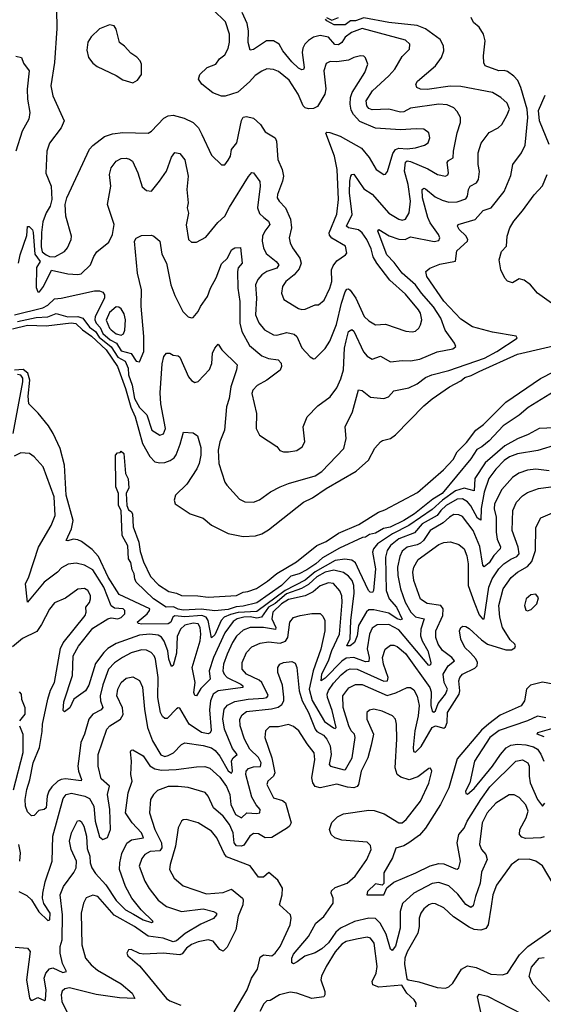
# Model space of a CAD drawing. Extents: x 1468344 to 1613994, y 525695 to 643861.
# Tile 186 of 256: x 1548008 to 1551139, y 572479 to 578371. Entities that reach past the tile are written whole.
import ezdxf

# ---------------------------------------------------------------- set-up
doc = ezdxf.new("R2010")
doc.units = 0

msp = doc.modelspace()

# ---------------------------------------------------------------- linework, layer by layer
at = {"layer": '0CON10XD'}
for points in [[(1548228, 578432), (1548229.3, 578319.3), (1548214.7, 578114.7), (1548194.5, 577975), (1548206, 577915), (1548273.8, 577765), (1548255.6, 577724.4), (1548185, 577631.4), (1548170.3, 577585), (1548163.1, 577453.1), (1548196.2, 577375), (1548200, 577295), (1548190, 577255), (1548165, 577216.2), (1548145, 577162.5), (1548137, 577097), (1548135, 577011.1), (1548142.8, 576982.8), (1548165, 576963.5), (1548186.1, 576953.9), (1548217, 576953), (1548275, 576984.4), (1548292.9, 577005), (1548315.6, 577055), (1548317.8, 577075), (1548282.5, 577195), (1548278.8, 577265), (1548288.8, 577305), (1548424.5, 577595.5), (1548445, 577619.2), (1548515, 577673.1), (1548561.7, 577688.3), (1548624.6, 577695.4), (1548775, 577692.9), (1548795.8, 577705), (1548868.7, 577781.3), (1548894.6, 577795.4), (1548925, 577800.8), (1548991.9, 577781.9), (1549045.9, 577755.9), (1549076.5, 577725), (1549097.7, 577685), (1549155, 577560), (1549215, 577502.5), (1549235, 577503.3), (1549255, 577530), (1549268.6, 577555), (1549274.3, 577595), (1549305.4, 577635), (1549335, 577767.5), (1549345, 577787.5), (1549365, 577792.2), (1549405, 577781.9), (1549448.2, 577745), (1549475, 577699.5), (1549534.7, 577664.7), (1549543.8, 577645), (1549550.8, 577535), (1549577.3, 577475), (1549585.3, 577435.3), (1549580.3, 577405), (1549548.8, 577325), (1549548.2, 577305), (1549558.5, 577285), (1549597.9, 577245), (1549627.5, 577177.5), (1549634.1, 577125), (1549620, 577065), (1549624.3, 577035.7), (1549638.9, 577005), (1549682.8, 576945), (1549691.9, 576915), (1549679.8, 576880.2), (1549648.2, 576845), (1549599.5, 576805), (1549579.5, 576775), (1549573.3, 576735), (1549587, 576697), (1549675, 576643.1), (1549695, 576636.9), (1549715, 576638.1), (1549775, 576664.2), (1549795, 576665.7), (1549828, 576692), (1549863.2, 576765), (1549874.7, 576805), (1549871.5, 576875), (1549881.7, 576898.3), (1549905, 576927.8), (1549956.5, 576963.5), (1549964, 576975), (1549957.1, 577015), (1549874.8, 577064.8), (1549861.2, 577081.2), (1549858.6, 577095), (1549905, 577208), (1549913.6, 577295), (1549906.1, 577475), (1549889.5, 577555), (1549838.8, 577691.2), (1549845, 577697.5), (1549862.9, 577697.1), (1549925, 577673.2), (1550051.9, 577601.9), (1550097.1, 577547.1), (1550140, 577475), (1550185, 577445.7), (1550195, 577445.8), (1550208.1, 577461.9), (1550239.5, 577570.5), (1550255, 577593.5), (1550275, 577601.9), (1550325, 577597.9), (1550375, 577603.8), (1550429.4, 577620.6), (1550451.4, 577635), (1550460, 577665), (1550454.2, 577695), (1550425, 577716.4), (1550378.9, 577718.9), (1550285, 577711.2), (1550135, 577722.2), (1550042.6, 577762.6), (1550004.8, 577804.8), (1549990.3, 577830.3), (1549983.8, 577865), (1549985.2, 577904.8), (1549996.1, 577935), (1550072.5, 578055), (1550090, 578105), (1550075, 578143.3), (1550065, 578152), (1550045, 578154.2), (1550005, 578144.4), (1549975, 578128.5), (1549905, 578118.2), (1549865, 578120.4), (1549841.1, 578108.9), (1549827.3, 578065), (1549838.3, 577958.3), (1549832.9, 577925), (1549789.2, 577850.8), (1549765, 577840), (1549735, 577837.6), (1549715, 577844.1), (1549703.4, 577855), (1549672.9, 577925), (1549618.8, 578008.8), (1549555, 578060.4), (1549525, 578072.3), (1549485, 578076.2), (1549455, 578063.9), (1549415, 578036.9), (1549381.4, 577998.6), (1549311.8, 577938.2), (1549236.6, 577913.4), (1549215, 577913.3), (1549162.7, 577932.7), (1549096.9, 577985), (1549077.5, 578015), (1549085, 578043.8), (1549129.2, 578085), (1549180.6, 578105), (1549203.3, 578136.7), (1549235, 578160.9), (1549255, 578198), (1549263.3, 578236.7), (1549262.7, 578285), (1549238.3, 578358.3), (1549165, 578430)], [(1547995, 576565.5), (1548105, 576588.2), (1548175, 576593.9), (1548225, 576612.2), (1548295, 576593.6), (1548355, 576594.5), (1548384.7, 576584.7), (1548425, 576530.6), (1548460.1, 576505), (1548482, 576472), (1548555, 576413.4), (1548595, 576351), (1548638, 576328), (1548655.6, 576285), (1548657.9, 576245), (1548680.3, 576185), (1548693.6, 576105), (1548725, 576051.4), (1548767.6, 576007.6), (1548798.6, 575915), (1548845, 575885.7), (1548867.3, 575892.7), (1548880, 575925), (1548851.8, 576071.8), (1548848.6, 576138.6), (1548858.7, 576311.3), (1548869.4, 576355), (1548885, 576376.2), (1548906.1, 576376.1), (1548925, 576364), (1548955, 576360), (1548965, 576351.2), (1549017.1, 576235), (1549035, 576211.2), (1549055, 576200), (1549075, 576206.7), (1549142, 576278), (1549156.3, 576313.7), (1549161.5, 576375), (1549175, 576406.2), (1549195, 576430), (1549216, 576395), (1549307.8, 576305), (1549303.3, 576275), (1549270.5, 576175), (1549260, 576105), (1549244.7, 576055), (1549232.2, 575915), (1549205, 575844.3), (1549193.8, 575795), (1549198.5, 575715), (1549235, 575603.8), (1549245.7, 575585), (1549322, 575502), (1549355, 575485.7), (1549405, 575484.3), (1549442.4, 575497.6), (1549508, 575545), (1549565, 575576.5), (1549615, 575596.5), (1549775, 575641.5), (1549815, 575667.3), (1549945.5, 575805), (1549960.4, 575865), (1549953.8, 575935), (1549998.4, 576025), (1550033.7, 576156.3), (1550055, 576151.5), (1550105, 576112.9), (1550185, 576103.8), (1550212.5, 576115), (1550245, 576150), (1550335, 576168.9), (1550385, 576191.8), (1550435, 576230.3), (1550473.3, 576246.7), (1550575, 576272.7), (1550787.1, 576345), (1550861.2, 576385), (1550983.8, 576465), (1550977.5, 576477.5), (1550835, 576501.8), (1550715, 576534.2), (1550645, 576578.8), (1550545, 576687.3), (1550443.5, 576835), (1550436.2, 576865), (1550460, 576885), (1550521.3, 576908.7), (1550613.5, 576926.5), (1550622.5, 576987.5), (1550685.4, 577045), (1550687.9, 577055), (1550675, 577077.7), (1550636.2, 577115), (1550626.5, 577135), (1550630, 577145), (1550731.9, 577175), (1550780.2, 577229.8), (1550827.1, 577245), (1550905, 577344), (1550945, 577438.8), (1550956.9, 577505), (1551008.6, 577575), (1551030.3, 577619.7), (1551047.1, 577785), (1551042.4, 577835), (1551005.7, 577965.7), (1550986.6, 578006.6), (1550963.8, 578033.8), (1550925, 578061.4), (1550905, 578067.5), (1550872.5, 578065), (1550792.5, 578095), (1550783.9, 578113.9), (1550782, 578155), (1550792.5, 578245), (1550782.2, 578285), (1550755, 578326.2), (1550722.5, 578355), (1550707.5, 578385)], [(1548000.9, 576915), (1548011.2, 576965), (1548049.5, 577080.5), (1548055, 577133.3), (1548065, 577133.8), (1548084.1, 577114.1), (1548088.2, 577098.2), (1548098, 576968), (1548130.7, 576925), (1548107.4, 576887.4), (1548105, 576768.8), (1548115, 576742.2), (1548125, 576741.8), (1548150, 576775), (1548198.3, 576871.7), (1548295, 576851.3), (1548355, 576846.2), (1548375, 576850), (1548431.5, 576905), (1548451.3, 576955), (1548468.9, 576981.1), (1548539.8, 577040.2), (1548562, 577085), (1548572.5, 577145), (1548533.6, 577265), (1548553.1, 577375), (1548545.3, 577445), (1548555.3, 577485), (1548585, 577525.4), (1548615, 577539.6), (1548645, 577542), (1548665, 577537.5), (1548682.7, 577525), (1548713.6, 577455), (1548740.7, 577370.7), (1548765, 577348.9), (1548795, 577345.7), (1548844.5, 577405), (1548884.6, 577465), (1548915, 577548.8), (1548934.4, 577575.6), (1548965, 577571.4), (1548995, 577532.5), (1549016, 577435), (1549007.9, 577355), (1549015.4, 577275.4), (1549010, 577245), (1549016.9, 577213.1), (1549003.4, 577143.4), (1549018, 577055), (1549035, 577040), (1549065, 577040), (1549120.3, 577069.7), (1549192.6, 577157.4), (1549235.3, 577194.7), (1549261.5, 577248.5), (1549375, 577432.5), (1549395, 577456), (1549406.2, 577455), (1549443.6, 577403.6), (1549445.4, 577375), (1549429.4, 577245), (1549442.2, 577212.2), (1549468.1, 577188.1), (1549496.4, 577165), (1549504.5, 577145), (1549473.8, 577106.2), (1549460.4, 577075), (1549458.4, 577045), (1549465.9, 577005), (1549482.3, 576972.3), (1549541.8, 576925), (1549556.9, 576905), (1549545.2, 576884.8), (1549485, 576863.4), (1549455.3, 576844.7), (1549432.7, 576817.3), (1549418.8, 576785), (1549423.8, 576705), (1549418.8, 576605), (1549437, 576557), (1549472.5, 576515), (1549525, 576484.6), (1549545, 576483.9), (1549605, 576500), (1549648.5, 576488.5), (1549665, 576474.4), (1549695, 576408.5), (1549745, 576353.8), (1549765, 576342.5), (1549775, 576344), (1549835, 576404.2), (1549862.4, 576447.6), (1549903.3, 576546.7), (1549931.6, 576675), (1549953.6, 576743.6), (1549965, 576759.4), (1549975, 576761.4), (1549985, 576753.1), (1550018.2, 576705), (1550068.7, 576595), (1550095, 576568.9), (1550135, 576545.5), (1550195, 576548.2), (1550316.6, 576506.6), (1550355, 576502.7), (1550375, 576508.1), (1550394.2, 576525), (1550405.6, 576545), (1550411.8, 576575), (1550405.6, 576614.4), (1550392.9, 576635), (1550315, 576728.9), (1550221.9, 576811.9), (1550143.7, 576913.7), (1550122.3, 576952.3), (1550109.3, 576999.3), (1550083.3, 577055), (1550056.2, 577095), (1550033.8, 577113.8), (1549975, 577125.3), (1549963.1, 577135), (1549995.6, 577205), (1549979.3, 577335), (1549981.2, 577405), (1549988.8, 577435), (1549995, 577444.4), (1550005, 577446.5), (1550065, 577358.5), (1550115, 577327.5), (1550215, 577213.4), (1550275, 577177.1), (1550295, 577172.2), (1550315, 577176.7), (1550336.2, 577215), (1550345.3, 577284.8), (1550331.1, 577385), (1550309.7, 577465), (1550315, 577519.5), (1550325, 577525.7), (1550345, 577521.6), (1550448.2, 577478.2), (1550505.8, 577444.2), (1550554.4, 577435.6), (1550567.7, 577442.3), (1550572.5, 577455), (1550565, 577516.2), (1550572.4, 577527.6), (1550599.6, 577545), (1550601.8, 577585), (1550624, 577695), (1550644.6, 577755), (1550643.6, 577785), (1550625, 577822.5), (1550603.9, 577843.9), (1550565, 577861.5), (1550515, 577864.7), (1550345, 577841.2), (1550305, 577820.8), (1550285, 577817.4), (1550215, 577836.7), (1550115, 577831.6), (1550095, 577839.5), (1550083.2, 577855), (1550080.4, 577885), (1550117.9, 577945), (1550216.2, 578035), (1550250.4, 578075), (1550295, 578150.8), (1550339.2, 578195), (1550340.8, 578225), (1550315, 578249.1), (1550055, 578319), (1549991.8, 578295), (1549955, 578266.6), (1549934.8, 578235), (1549915, 578221.2), (1549892.9, 578222.9), (1549855, 578265.8), (1549805, 578277.4), (1549765, 578265.8), (1549735, 578247.2), (1549713.2, 578225), (1549700.7, 578200.7), (1549697.9, 578175), (1549708.1, 578085), (1549705, 578073.8), (1549695, 578071.4), (1549675, 578080.5), (1549635, 578119.5), (1549582.3, 578185), (1549560, 578225), (1549525, 578245.4), (1549484.6, 578245.4), (1549405, 578193.1), (1549385, 578188.8), (1549374, 578234), (1549375.3, 578305), (1549368.3, 578348.3), (1549338.6, 578415)], [(1550921.4, 577798.6), (1550937.5, 577835), (1550922.4, 577872.4), (1550885, 577906.5), (1550834.7, 577934.7), (1550645, 577970.8), (1550582.4, 577972.4), (1550445, 577953.4), (1550404.8, 577954.8), (1550382.5, 577965), (1550377.1, 577985), (1550386.4, 578003.6), (1550494.5, 578095), (1550530, 578145), (1550544.4, 578185), (1550543.1, 578215), (1550521.7, 578251.7), (1550435, 578316.7), (1550385, 578335.5), (1550215, 578353.9), (1550065, 578382.5), (1550015, 578363.7), (1549986.2, 578363.8), (1549955, 578340.4), (1549888.9, 578341.1), (1549844.5, 578365), (1549835.8, 578375)], [(1549842.5, 578385), (1549875, 578368.6), (1549913.3, 578385)], [(1548685, 577994), (1548711.2, 578008.8), (1548735.8, 578044.2), (1548736.9, 578105), (1548728.6, 578125), (1548707.4, 578147.4), (1548671.5, 578171.5), (1548635, 578213.3), (1548604.2, 578234.2), (1548583.8, 578315), (1548572.5, 578335), (1548545, 578341.2), (1548483.8, 578316.2), (1548435, 578269.4), (1548415, 578236), (1548408.6, 578188.6), (1548418.6, 578145), (1548445, 578111.2), (1548471.7, 578091.7), (1548585, 578038), (1548625, 578012), (1548685, 577994)], [(1547983.9, 578153.9), (1548018, 578145), (1548030.6, 578110.6), (1548063.6, 578065), (1548052.6, 577955), (1548053.5, 577895), (1548068.4, 577815), (1548061.8, 577775), (1548022.9, 577705), (1547984, 577585)], [(1551174.4, 577625), (1551117.3, 577765), (1551111.4, 577828.6), (1551151, 577919)], [(1547976.2, 576605), (1548145, 576646.3), (1548175, 576662), (1548215, 576701.5), (1548256.2, 576703.8), (1548455, 576748.6), (1548485, 576749.2), (1548505, 576741.2), (1548514.4, 576724.4), (1548513.8, 576705), (1548459.4, 576595), (1548457.3, 576575), (1548464.3, 576555), (1548489.6, 576529.6), (1548505, 576492.9), (1548548.8, 576455), (1548585.6, 576435.6), (1548615, 576390.2), (1548674.4, 576374.4), (1548705, 576328.5), (1548725, 576322.9), (1548750, 576385), (1548750.5, 576475), (1548733.8, 576656.2), (1548735.7, 576755), (1548712.7, 576855), (1548694.6, 577045), (1548705, 577064), (1548735, 577080), (1548795, 577081.2), (1548810, 577075), (1548845.5, 577045.5), (1548858.5, 576968.5), (1548885.4, 576915), (1548911, 576785), (1548935, 576721.4), (1548982.9, 576625), (1549015, 576593.8), (1549035, 576586.7), (1549045, 576590), (1549075, 576624), (1549088.9, 576655), (1549131.5, 576715), (1549147.9, 576765), (1549183, 576827), (1549215, 576910.5), (1549250.5, 576945), (1549275, 576993.5), (1549295, 577005.5), (1549327.5, 577007.5), (1549338.9, 576915), (1549314.7, 576885.3), (1549309.7, 576865), (1549312.9, 576765), (1549324.2, 576685), (1549324.8, 576554.8), (1549335.3, 576505), (1549381.7, 576421.7), (1549455, 576360), (1549495, 576344.6), (1549553.8, 576335), (1549570.4, 576315), (1549573.8, 576295), (1549565, 576273.5), (1549486.4, 576213.6), (1549427.3, 576182.7), (1549401.9, 576155), (1549396.9, 576135), (1549424.2, 576015), (1549421.2, 575925), (1549441.2, 575885), (1549545, 575816.2), (1549563, 575793), (1549585, 575785.8), (1549615, 575785.7), (1549665, 575793.1), (1549696.2, 575815), (1549712, 575845), (1549702.5, 575935), (1549726.9, 575995), (1549789.8, 576060.2), (1549864.2, 576115), (1549905, 576167.5), (1549928.9, 576221.1), (1549944.4, 576275.6), (1549950.9, 576405), (1549959.4, 576449.4), (1549974.7, 576505), (1549995, 576517.8), (1550005, 576507.1), (1550063.4, 576383.4), (1550085, 576356.9), (1550115, 576339.2), (1550165, 576356.9), (1550225, 576324.5), (1550295, 576332.1), (1550345, 576330), (1550400.4, 576339.6), (1550505, 576382.9), (1550598.3, 576401.7), (1550616.2, 576415), (1550608, 576435), (1550552.5, 576512.5), (1550525.7, 576585), (1550483.1, 576653.1), (1550410.5, 576735), (1550375, 576785.3), (1550295, 576854), (1550247.8, 576917.8), (1550203.5, 576965), (1550158.5, 577085), (1550148.6, 577105), (1550155, 577115.4), (1550218.3, 577078.3), (1550275, 577057.6), (1550313.3, 577056.7), (1550345, 577071.5), (1550485.6, 577044.4), (1550515, 577049.4), (1550520.9, 577065), (1550513.1, 577085), (1550463.4, 577155), (1550447.7, 577187.7), (1550417.3, 577305), (1550415, 577355.7), (1550425, 577362.7), (1550435, 577360), (1550492.1, 577312.1), (1550535, 577290.3), (1550575, 577278.5), (1550625, 577280.7), (1550675, 577298.8), (1550686, 577315), (1550691.8, 577355), (1550700.9, 577375), (1550740, 577395), (1550752.1, 577415), (1550757.2, 577462.8), (1550750, 577505), (1550748.9, 577575), (1550768.3, 577631.7), (1550815, 577696.5), (1550870, 577725), (1550891.4, 577745), (1550921.4, 577798.6)], [(1551216.7, 576655), (1551104.4, 576734.4), (1551062.9, 576785), (1551025, 576813.3), (1550995, 576820), (1550955, 576797.1), (1550925, 576807.1), (1550908.8, 576825), (1550884.6, 576875), (1550874.7, 576935), (1550889.3, 576985), (1550919.2, 577015), (1550922.6, 577075), (1550938.6, 577125), (1550962.7, 577165), (1551015, 577227.5), (1551085, 577322.5), (1551133.8, 577376.2), (1551162.9, 577445)], [(1548615, 576484.1), (1548628.4, 576491.6), (1548636.4, 576513.6), (1548640.3, 576575), (1548631.5, 576611.5), (1548615, 576640.6), (1548601.4, 576651.4), (1548585, 576652.1), (1548545, 576618.8), (1548525, 576573.8), (1548544.8, 576525), (1548554.7, 576515), (1548585, 576492.3), (1548615, 576484.1)], [(1547965, 576520.7), (1548055, 576543.9), (1548165, 576540.2), (1548315, 576557.8), (1548342.6, 576552.6), (1548382.7, 576515), (1548437.6, 576477.6), (1548524.5, 576395), (1548592.3, 576295), (1548640.5, 576165), (1548672.3, 576052.3), (1548697.3, 575995), (1548742.2, 575835), (1548785, 575757.8), (1548816, 575726), (1548845, 575718.9), (1548875, 575721.6), (1548907.1, 575732.9), (1548930.4, 575749.6), (1548943.1, 575766.9), (1548968, 575832), (1548987.1, 575902.9), (1549045, 575898), (1549071.7, 575881.7), (1549090.3, 575810.3), (1549090.4, 575765), (1549080.8, 575715), (1549067.4, 575682.6), (1549007.5, 575592.5), (1548940, 575525), (1548932, 575495), (1548936.7, 575475), (1549027.5, 575415), (1549105, 575387.5), (1549155.4, 575345.4), (1549255, 575295.6), (1549345, 575278.5), (1549417.1, 575282.9), (1549455, 575295.3), (1549495, 575318.8), (1549705, 575484.5), (1549759.2, 575510.8), (1549840, 575565), (1550019.6, 575670.4), (1550093.1, 575735), (1550132.3, 575807.7), (1550165.8, 575845), (1550176.5, 575853.5), (1550225, 575865.4), (1550255, 575886.8), (1550425, 576060.5), (1550475, 576102.5), (1550577.5, 576175), (1550645, 576210.8), (1550669.6, 576230.4), (1550708.3, 576241.7), (1550755, 576265.2), (1550985, 576368.8), (1551285, 576439.7)], [(1547969.4, 575895), (1548026.2, 576205), (1548026, 576226), (1548015, 576243.1), (1547995, 576248.4)], [(1551255, 575931.4), (1551115, 575924.8), (1551049.3, 575889.3), (1550985, 575864), (1550909, 575821), (1550791.4, 575718.6), (1550730.6, 575625), (1550725, 575552.3), (1550665, 575568.3), (1550615, 575552.4), (1550535.7, 575495), (1550475, 575439.7), (1550335.8, 575344.2), (1550236.3, 575295), (1550147.5, 575235), (1550123.6, 575205), (1550118, 575185), (1550135.2, 575084.8), (1550123.1, 574955), (1550117, 574943), (1550103.8, 574945), (1550092.9, 574955), (1550039.8, 575069.8), (1550015, 575121.1), (1549995, 575136.8), (1549952.1, 575142.1), (1549895, 575134.1), (1549775, 575067), (1549715, 575017.9), (1549594.4, 574955.6), (1549425, 574830.6), (1549315, 574823), (1549268.2, 574811.8), (1549231.4, 574795), (1549213.3, 574776.7), (1549175, 574689.5), (1549155, 574672.9), (1549135.7, 574775.7), (1549122.1, 574795), (1549095.9, 574805.9), (1548995, 574798.1), (1548935, 574803.2), (1548923.3, 574795), (1548911.8, 574765), (1548895, 574756.2), (1548735, 574754.5), (1548717.1, 574757.1), (1548710, 574765), (1548769.8, 574815), (1548784.7, 574835), (1548785.2, 574845.2), (1548601.8, 574931.8), (1548535.9, 575035), (1548478.6, 575158.6), (1548441, 575201), (1548378, 575248), (1548355, 575258.5), (1548327.9, 575262.1), (1548295, 575251.9), (1548284.6, 575254.6), (1548318.2, 575325), (1548328, 575375), (1548284.8, 575525.2), (1548274.5, 575704.5), (1548250, 575805), (1548208, 575895), (1548180.3, 575940.3), (1548117.3, 576017.3), (1548063.1, 576073.1), (1548058.5, 576118.5), (1548068, 576215), (1548056.9, 576256.9), (1548027.4, 576277.4), (1547975.4, 576274.6)], [(1551204.4, 576145.6), (1551048.7, 576051.3), (1550995, 576004.4), (1550898.7, 575941.3), (1550815, 575851.1), (1550771.2, 575815), (1550741.2, 575798.8), (1550705, 575743.4), (1550535, 575535.3), (1550477.9, 575502.1), (1550369.4, 575415), (1550305, 575374.9), (1550224.2, 575335), (1550183.1, 575326.9), (1550135, 575298.5), (1550099.7, 575290.3), (1550075.1, 575274.9), (1550057.5, 575272.5), (1549920.3, 575209.7), (1549819.1, 575150.9), (1549778.9, 575115), (1549725, 575080), (1549678.8, 575055), (1549628.2, 575041.8), (1549572.5, 574985), (1549425, 574880.9), (1549345, 574861.3), (1549302, 574858), (1549255, 574841.4), (1549174.7, 574834.7), (1549093.7, 574843.7), (1548985, 574837.8), (1548955, 574843.7), (1548928.2, 574858.2), (1548883.8, 574855), (1548808.6, 574905), (1548705, 575004.5), (1548695.7, 575025), (1548692.7, 575055), (1548679.2, 575079.2), (1548672.9, 575122.9), (1548658.5, 575145), (1548653.4, 575223.4), (1548620.4, 575285), (1548614.1, 575434.1), (1548599.1, 575465), (1548598.6, 575535), (1548582.1, 575575), (1548580, 575765), (1548591.7, 575778.3), (1548608.3, 575781.7), (1548615, 575790), (1548630, 575775), (1548641.2, 575655), (1548657.2, 575622.8), (1548660.8, 575569.2), (1548643.3, 575535), (1548648.8, 575465), (1548658, 575438), (1548675, 575428.8), (1548682.5, 575415), (1548686.5, 575336.5), (1548720, 575245), (1548728.3, 575188.3), (1548747.2, 575127.2), (1548788.9, 575038.9), (1548838.5, 574988.5), (1548898.9, 574948.9), (1548945, 574940), (1548975.9, 574925.9), (1549073, 574923), (1549135, 574915.9), (1549304.7, 574925.2), (1549344, 574945), (1549371.5, 574948.5), (1549422.9, 574967.1), (1549489.7, 575010.3), (1549545, 575056.2), (1549662.7, 575127.3), (1549784.3, 575225), (1549840.9, 575249.1), (1549915, 575299.5), (1550035, 575350), (1550153.6, 575425), (1550192.2, 575437.8), (1550387.7, 575542.3), (1550542.6, 575677.4), (1550599.9, 575740.1), (1550624.8, 575785), (1550679.8, 575840.2), (1550734.8, 575915), (1550781.5, 575948.5), (1550915, 576082.2), (1551122.5, 576225), (1551205, 576266.7)], [(1551225, 575829.4), (1551107, 575793), (1550985, 575772.6), (1550936.7, 575755), (1550905, 575733.5), (1550855, 575681.6), (1550813.2, 575625), (1550785, 575544), (1550766.9, 575446.9), (1550765, 575375.7), (1550745, 575387.7), (1550705, 575461.4), (1550685, 575485.2), (1550655, 575503.9), (1550625, 575501.4), (1550558.4, 575465), (1550526.4, 575435), (1550505.1, 575404.9), (1550414.5, 575355), (1550369.6, 575300.4), (1550275.8, 575264.2), (1550225.4, 575224.6), (1550204.8, 575195.2), (1550195.2, 575154.8), (1550199.6, 574955), (1550216.4, 574905), (1550262.1, 574855), (1550295.3, 574784.7), (1550285, 574780.8), (1550265, 574785.2), (1550215, 574820.3), (1550125, 574840.2), (1550095, 574838.9), (1550082.2, 574827.8), (1550033.9, 574745), (1550025.4, 574684.6), (1550009.3, 574645), (1549984, 574625), (1549964.6, 574625), (1549983.1, 574666.9), (1549987.2, 574775), (1550008.7, 574938.7), (1550006.9, 574985), (1549995.1, 575015.1), (1549975, 575041.9), (1549945, 575063.3), (1549886.2, 575076.2), (1549835, 575065.1), (1549785, 575037.6), (1549763.3, 575016.7), (1549735, 574991.1), (1549692.6, 574967.4), (1549603.2, 574935), (1549535, 574877.8), (1549495, 574855), (1549454.2, 574795.8), (1549425, 574789.9), (1549385, 574798.2), (1549347.8, 574795), (1549307.9, 574785), (1549285, 574769.8), (1549235, 574702.9), (1549167.2, 574555), (1549140.7, 574475), (1549146.6, 574425), (1549090.3, 574369.7), (1549065, 574326), (1549055, 574327.5), (1549049.2, 574345), (1549057, 574405), (1549039.8, 574495), (1549087.5, 574655), (1549091.7, 574695), (1549086.6, 574735), (1549075, 574755.8), (1549045, 574760), (1548995, 574747), (1548969.7, 574725), (1548949.2, 574680.8), (1548945, 574581.4), (1548925, 574506), (1548915, 574500), (1548899.6, 574545), (1548893.1, 574595), (1548871.9, 574651.9), (1548855.5, 574675.5), (1548835, 574687.5), (1548785, 574693.6), (1548725, 574687.3), (1548585, 574637.4), (1548535, 574607.4), (1548511, 574585), (1548461.6, 574518.4), (1548421.5, 574388.5), (1548401.1, 574355), (1548332.2, 574305), (1548306.9, 574253.1), (1548275, 574229.2), (1548267.7, 574237.7), (1548270.8, 574289.2), (1548323.7, 574446.3), (1548327.3, 574565), (1548358.4, 574621.6), (1548445, 574730.4), (1548535, 574786.8), (1548555, 574791.1), (1548595, 574785.9), (1548615, 574793.4), (1548635.5, 574815), (1548636.9, 574835), (1548625.9, 574845.9), (1548575, 574850), (1548554.1, 574864.1), (1548510.9, 574975), (1548445, 575078.1), (1548395, 575106.7), (1548345, 575118.9), (1548297, 575113), (1548258.2, 575091.8), (1548232.9, 575065), (1548153.8, 575006.2), (1548055, 574886.2), (1548041.4, 574995), (1548062.7, 575037.3), (1548119.6, 575215), (1548195.8, 575344.2), (1548219.6, 575405), (1548213.8, 575515), (1548147.5, 575695), (1548093.8, 575755), (1548066.7, 575775), (1548015, 575779.5), (1547975, 575760)], [(1551175, 575671.4), (1551095, 575681.9), (1551045.2, 575674.8), (1550992, 575658), (1550955, 575631.2), (1550891, 575559), (1550847.6, 575475), (1550844.7, 575445), (1550857.6, 575395), (1550857.5, 575305), (1550863.6, 575263.6), (1550883.5, 575216.5), (1550881.1, 575205), (1550842.6, 575165), (1550815, 575120.4), (1550785, 575097.8), (1550777, 575107), (1550759, 575219), (1550719, 575315), (1550655, 575397.8), (1550635, 575408.2), (1550605, 575410), (1550577.9, 575395), (1550539.7, 575360.3), (1550462.7, 575315), (1550423.5, 575255), (1550405, 575237.7), (1550385, 575227.9), (1550325, 575215.2), (1550295, 575190.9), (1550281.4, 575158.6), (1550267.7, 575095), (1550270, 575045), (1550285.7, 574965), (1550314, 574885), (1550346.5, 574825), (1550375, 574798.4), (1550426.8, 574785), (1550406.1, 574725), (1550404.1, 574685), (1550414.5, 574655), (1550448.8, 574595), (1550466.3, 574523.7), (1550465, 574510), (1550455, 574505.8), (1550275, 574719.4), (1550215, 574751.5), (1550145, 574750.3), (1550115, 574729.2), (1550098.8, 574695), (1550085.7, 574605.7), (1550098, 574555), (1550095, 574531.2), (1550075, 574528.1), (1550005, 574555.1), (1549959.6, 574550.4), (1549935, 574533.4), (1549835, 574431.3), (1549810, 574415), (1549815, 574457.1), (1549854.8, 574535), (1549874.2, 574595.8), (1549920, 574695), (1549935.9, 574885), (1549933.4, 574923.4), (1549923.2, 574953.2), (1549885, 574996.6), (1549855, 575002), (1549805, 574983.5), (1549761.9, 574948.1), (1549715.6, 574924.4), (1549615, 574901.6), (1549574.3, 574875), (1549522.3, 574825), (1549515.8, 574785), (1549539.7, 574735), (1549538, 574722), (1549465, 574733.9), (1549385, 574733.9), (1549345, 574717.9), (1549305, 574682.7), (1549280.2, 574645), (1549247.8, 574575), (1549226.6, 574515), (1549223.4, 574475), (1549229.7, 574455), (1549248.4, 574435), (1549329.3, 574395), (1549342.9, 574385), (1549341.9, 574375), (1549195, 574355.2), (1549164.1, 574335), (1549148.4, 574295), (1549142.2, 574242.2), (1549151.8, 574118.2), (1549146.8, 574103.2), (1549135, 574098.2), (1549095, 574106.3), (1549021.4, 574155), (1548965, 574251.2), (1548955, 574254), (1548945, 574247.5), (1548890.2, 574189.8), (1548875, 574189.5), (1548861, 574201), (1548849.3, 574225), (1548833.2, 574315), (1548836.4, 574435), (1548819.6, 574545), (1548811.8, 574565), (1548794.4, 574585), (1548765, 574598.2), (1548735, 574599.4), (1548675, 574581.6), (1548621.5, 574555), (1548575, 574523.3), (1548539.2, 574485), (1548505, 574391.1), (1548489.4, 574325), (1548491.2, 574295), (1548503.9, 574255), (1548495, 574241.1), (1548444.6, 574215), (1548420, 574185), (1548395.9, 574095), (1548373.2, 574045), (1548363.9, 573963.9), (1548354.6, 573904.6), (1548358.5, 573875), (1548378.1, 573825), (1548374.2, 573815.8), (1548281.2, 573828.8), (1548255, 573825.2), (1548235, 573813.8), (1548198.9, 573781.1), (1548180.8, 573755), (1548172, 573725), (1548165, 573654.4), (1548154, 573644), (1548121.7, 573638.3), (1548095, 573610), (1548078, 573608), (1548055, 573630), (1548042.7, 573665), (1548040, 573705), (1548049.7, 573765), (1548068.1, 573821.9), (1548088.6, 573925), (1548126.7, 574015), (1548142.3, 574112.3), (1548143, 574155), (1548176, 574305), (1548190.8, 574359.2), (1548215.4, 574405), (1548252.4, 574607.6), (1548268.1, 574641.9)], [(1550726.6, 574886.6), (1550755, 574809.5), (1550775, 574785.6), (1550785, 574786), (1550812.5, 574975), (1550832.4, 575025), (1550873.3, 575085), (1550903.4, 575115), (1550945, 575143.3), (1550981, 575159), (1550994.2, 575175), (1550989.5, 575215), (1550952.9, 575315), (1550957.2, 575435), (1550978.8, 575485), (1551015, 575522.7), (1551045, 575542.1), (1551110, 575565), (1551245, 575584.1)], [(1547980.2, 572820.2), (1548055, 572815.6), (1548070, 572795), (1548048.6, 572625), (1548067.1, 572515), (1548074.6, 572504.6), (1548083.3, 572503.3), (1548115, 572519.5), (1548155, 572502), (1548162.5, 572505), (1548165.2, 572565), (1548153.9, 572635), (1548163.3, 572665), (1548185, 572690.8), (1548205, 572697.5), (1548265, 572670.5), (1548287.1, 572675), (1548262.9, 572722.9), (1548249, 572785), (1548249.8, 572825), (1548261.3, 572865), (1548263.8, 573015), (1548249.7, 573135), (1548270, 573185), (1548331.5, 573268.5), (1548344.5, 573295), (1548346.7, 573335), (1548315, 573406.2), (1548304.6, 573455), (1548316.4, 573505), (1548352.6, 573577.4), (1548365, 573579.2), (1548375, 573572.5), (1548390.4, 573545), (1548406.7, 573485), (1548411.9, 573411.9), (1548427.3, 573365), (1548428.5, 573325), (1548438.6, 573295), (1548461.1, 573261.1), (1548522.9, 573195), (1548585, 573101.3), (1548640, 573045), (1548688, 573018), (1548745, 572984.8), (1548795, 572969.2), (1548806.7, 572975), (1548734, 573044), (1548678.4, 573115), (1548640, 573185), (1548604.8, 573285), (1548606.1, 573325), (1548618.9, 573381.1), (1548647.5, 573442.5), (1548676, 573464), (1548747.3, 573475), (1548736.2, 573506.2), (1548679.3, 573565), (1548639.4, 573625), (1548656.5, 573745), (1548680.4, 573815), (1548672.2, 573855), (1548675.6, 573935), (1548670.7, 573989.3), (1548675, 574000), (1548685, 574002.5), (1548745, 573966.7), (1548786.1, 573906.1), (1548815, 573887.9), (1548855, 573880.9), (1548943.3, 573883.3), (1549065, 573900.8), (1549115, 573902.3), (1549145, 573892.7), (1549205, 573837.5), (1549245, 573782.3), (1549264.2, 573735), (1549271.3, 573675), (1549299.1, 573615), (1549335, 573595.7), (1549365.3, 573624.7), (1549425, 573620), (1549444.2, 573625), (1549446, 573645), (1549422.2, 573672.2), (1549395, 573719.5), (1549359.4, 573855), (1549362.1, 573875), (1549375, 573890.9), (1549405, 573900.9), (1549447.1, 573902.9), (1549451.9, 573925), (1549435, 573957), (1549383, 574005), (1549351.4, 574065), (1549325.3, 574145), (1549323.5, 574185), (1549337.6, 574212.4), (1549365, 574231.6), (1549513.3, 574246.7), (1549553.1, 574256.9), (1549575, 574272.9), (1549586.5, 574295), (1549588, 574318), (1549579.1, 574389.1), (1549551.1, 574465), (1549551.4, 574495), (1549564, 574515), (1549585, 574524.4), (1549635, 574530), (1549655, 574520), (1549665.4, 574495.4), (1549679.3, 574355), (1549697.6, 574295), (1549734.1, 574225), (1549775.2, 574125), (1549785, 574112.4), (1549825, 574089.5), (1549845.2, 574065), (1549863.9, 574025), (1549870.2, 573975), (1549858.2, 573915), (1549866, 573905), (1549948.3, 573881.7), (1549955.3, 573885), (1549996.6, 573955), (1550014.4, 574075), (1550009.5, 574095), (1549990.8, 574115), (1549975.2, 574145), (1549941.6, 574255), (1549939.7, 574325), (1549976.6, 574373.4), (1550015, 574392.8), (1550055, 574393.1), (1550205, 574328), (1550257.5, 574342.5), (1550325, 574375.4), (1550345, 574374.5), (1550365, 574360.5), (1550385, 574324), (1550396.5, 574266.5), (1550390.2, 574205), (1550370.5, 574115), (1550360.8, 574015), (1550362.2, 573992.2), (1550375, 573988.2), (1550408, 574022), (1550475, 574135.3), (1550495, 574145.2), (1550545, 574131.2), (1550555, 574138.8), (1550563.5, 574165), (1550565.3, 574225), (1550635.7, 574335), (1550639.6, 574355), (1550633.1, 574415), (1550639.1, 574435), (1550655.5, 574455), (1550728.9, 574491.1), (1550743.5, 574505), (1550744.8, 574525), (1550736.2, 574546.2), (1550703.2, 574583.2), (1550670.5, 574615), (1550645.6, 574665), (1550638, 574715), (1550645, 574733.3), (1550658.3, 574741.7), (1550675, 574740), (1550695, 574728.1), (1550769.4, 574659.4), (1550805, 574634.7), (1550915, 574599.5), (1550948.9, 574601.1), (1550968.5, 574611.5), (1550972.5, 574625), (1550968.2, 574635), (1550941.1, 574661.1), (1550894.5, 574734.5), (1550878.4, 574795), (1550872.3, 574865), (1550898.9, 574965), (1550946.3, 575033.7), (1550985, 575064.7), (1551045, 575099.5), (1551071.4, 575128.6), (1551092.5, 575195), (1551095, 575333.3), (1551125, 575390), (1551195, 575420)], [(1548003.2, 573155), (1548049.5, 573129.5), (1548078.1, 573105), (1548122.8, 573032.8), (1548175, 572980), (1548186.9, 572985), (1548189.5, 573025), (1548152.1, 573082.1), (1548144.7, 573115), (1548145.8, 573145), (1548158.9, 573211.1), (1548202, 573335), (1548205.6, 573485), (1548268.3, 573711.7), (1548286.2, 573733.8), (1548318.3, 573741.7), (1548396.9, 573725), (1548425, 573710.3), (1548451.3, 573665), (1548458.1, 573575), (1548485, 573480.8), (1548505, 573465.6), (1548533, 573477), (1548551.2, 573525), (1548545.7, 573645), (1548533.5, 573735), (1548544.6, 573785), (1548495, 573827.5), (1548477.6, 573905), (1548477.7, 573975), (1548529.6, 574125), (1548546.5, 574145), (1548610, 574185), (1548626.9, 574213.1), (1548623.2, 574253.2), (1548589.3, 574325), (1548595.3, 574364.7), (1548615, 574404.4), (1548645, 574430.5), (1548685, 574439.5), (1548725, 574416.9), (1548742.5, 574377.5), (1548754.1, 574245), (1548771.2, 574135), (1548802.7, 574055), (1548851.4, 573971.4), (1548875, 573962.2), (1548895, 573967.9), (1548927.1, 573985), (1548975, 574034.5), (1548995, 574043.6), (1549105, 574028.3), (1549155, 574013.6), (1549177.2, 573997.2), (1549204.1, 573964.1), (1549255, 573875.5), (1549275, 573861.5), (1549280, 573875), (1549275, 573935.8), (1549285, 573953.8), (1549308.5, 573975), (1549280.5, 574010.5), (1549231.6, 574125), (1549223, 574187), (1549230.6, 574245), (1549250, 574270), (1549295, 574291.6), (1549374.6, 574305.4), (1549465, 574311), (1549484.8, 574315.2), (1549493.5, 574326.5), (1549455.2, 574405.2), (1549438.8, 574418.8), (1549365, 574454.7), (1549338.5, 574485), (1549338.4, 574525), (1549364.6, 574585), (1549395, 574617.7), (1549445, 574641.2), (1549495, 574648.8), (1549565, 574641.2), (1549597, 574653), (1549612.2, 574675), (1549624.1, 574765.9), (1549645, 574793.1), (1549685, 574806.5), (1549755, 574817.5), (1549805, 574817.5), (1549820.9, 574800.9), (1549831.9, 574775), (1549832.7, 574715), (1549807.7, 574605), (1549763.2, 574475), (1549739.6, 574365), (1549757.5, 574297.5), (1549830.8, 574170.8), (1549885, 574133.6), (1549895, 574129.2), (1549900, 574135), (1549877, 574237), (1549848.3, 574315), (1549846.8, 574335), (1549855, 574357.5), (1549885, 574401.4), (1549929.9, 574450.1), (1549965, 574478), (1549985, 574486.4), (1550025, 574485.2), (1550185, 574411.9), (1550207.2, 574415), (1550210.4, 574435), (1550184.4, 574515), (1550177.6, 574555), (1550193.8, 574605), (1550225, 574627.3), (1550245, 574628.5), (1550265, 574620), (1550315, 574579.1), (1550460.2, 574375), (1550469.1, 574349.1), (1550467.3, 574267.3), (1550475, 574233.1), (1550485, 574227.7), (1550495, 574234.5), (1550511.3, 574278.7), (1550554.2, 574335.8), (1550565.6, 574365), (1550546.2, 574405), (1550540.6, 574455), (1550570, 574505), (1550608.9, 574535), (1550592.8, 574555), (1550535.8, 574595.8), (1550510.5, 574635), (1550495.8, 574675), (1550495.9, 574715), (1550537.5, 574805), (1550541.3, 574845), (1550525.6, 574865.6), (1550445, 574876.9), (1550404, 574904), (1550364.7, 575015), (1550359.2, 575065), (1550364, 575096), (1550389.9, 575140.1), (1550515, 575231.6), (1550545, 575243.2), (1550585, 575247.1), (1550635, 575230.5), (1550665.5, 575205), (1550682.7, 575162.7), (1550690.3, 575115), (1550690.6, 574985), (1550726.6, 574886.6)], [(1548268.1, 574641.9), (1548398.5, 574805), (1548405.7, 574825), (1548403.3, 574855), (1548425.4, 574884.6), (1548431.5, 574905), (1548431.1, 574925), (1548415.3, 574955.3), (1548395, 574966.9), (1548355, 574963.1), (1548280.5, 574909.5), (1548215, 574881.9), (1548185, 574844.2), (1548138, 574752), (1548109.2, 574710.8), (1548025, 574668.7), (1547965, 574618.5)], [(1551045, 574833.3), (1551067.3, 574842.7), (1551101.2, 574875), (1551110.7, 574910.7), (1551095, 574932.5), (1551065, 574930), (1551036.7, 574905), (1551026.2, 574865), (1551035, 574837.5), (1551045, 574833.3)], [(1551207.6, 574392.4), (1551135, 574407.5), (1551061.7, 574388.3), (1551038.2, 574365), (1551026, 574295), (1551006.5, 574265), (1550880.4, 574209.6), (1550813, 574157), (1550769.7, 574120.3), (1550625, 573948.8), (1550575.2, 573774.8), (1550523.9, 573675), (1550435, 573533.5), (1550398.3, 573491.7), (1550335, 573444.7), (1550305, 573427.7), (1550257.3, 573412.7), (1550238.2, 573355), (1550184.6, 573265), (1550185, 573201.4), (1550175, 573192.5), (1550135, 573199.2), (1550086.9, 573155), (1550084.4, 573134.4), (1550185, 573134.4), (1550203.7, 573176.3), (1550245, 573210.8), (1550376.7, 573265), (1550462.8, 573307.2), (1550515, 573322.7), (1550545, 573320.5), (1550615, 573290.8), (1550625, 573288.8), (1550634.2, 573295.8), (1550643.1, 573335), (1550624.2, 573445), (1550634.8, 573495.2), (1550665.9, 573534.1), (1550684.8, 573575), (1550764.8, 573705), (1550820.2, 573779.8), (1550975, 573934.5), (1551015, 573942.3), (1551046.4, 573925), (1551054.6, 573904.6), (1551053.7, 573845), (1551061.4, 573805), (1551105, 573705.4), (1551135, 573665.6), (1551148, 573682)], [(1548005, 574350), (1548016, 574335), (1548018, 574305), (1548038.6, 574255), (1548037.5, 574215), (1548006.7, 574175)], [(1551145, 573481.9), (1551125, 573474.8), (1551032.2, 573472.3), (1551010, 573480), (1550996.5, 573495), (1550998, 573525), (1551035.8, 573595), (1551048.8, 573635), (1551035, 573672.5), (1550995, 573717.1), (1550965, 573732.1), (1550935, 573732.9), (1550855, 573682.3), (1550804.1, 573625), (1550773.5, 573565), (1550757.7, 573435), (1550770, 573405), (1550795.3, 573375), (1550802.7, 573345), (1550769.3, 573270.7), (1550761.6, 573205), (1550734.1, 573124.1), (1550720.7, 573069.3), (1550705, 573059.1), (1550675, 573076.9), (1550628.1, 573138.1), (1550575, 573187.8), (1550515, 573208.2), (1550475, 573202.2), (1550365.5, 573145), (1550297.7, 573082.3), (1550283.9, 573035), (1550282.9, 572935), (1550255, 572827.5), (1550235, 572801.4), (1550225, 572810), (1550198.5, 572898.5), (1550164.2, 572964.2), (1550135, 572992.2), (1550095, 572995.2), (1550010.6, 572975), (1549926.6, 572935), (1549898.8, 572911.2), (1549855, 572846.3), (1549815, 572811.1), (1549775, 572787.4), (1549712.3, 572767.7), (1549666.9, 572733.1), (1549645, 572721.2), (1549635, 572727.5), (1549634.6, 572754.6), (1549645, 572778.5), (1549735.2, 572884.8), (1549779.6, 572965), (1549826.8, 573005), (1549882.5, 573085), (1549882.9, 573115), (1549870, 573145), (1549871.5, 573158.5), (1549895, 573178.1), (1549966, 573204), (1550014.5, 573245), (1550084.5, 573345), (1550110, 573405), (1550105, 573430), (1550085, 573448.5), (1549935, 573461.5), (1549892, 573475), (1549870.8, 573495), (1549860.8, 573525), (1549875, 573566.2), (1549908.7, 573601.3), (1549945, 573619.4), (1550095, 573640.9), (1550128, 573638), (1550188.3, 573618.3), (1550274.7, 573564.7), (1550295, 573564.5), (1550320, 573585), (1550404.4, 573695), (1550455, 573803.3), (1550473.3, 573875), (1550465, 573892.5), (1550455, 573890), (1550389.6, 573840.4), (1550337.9, 573822.1), (1550287.7, 573837.7), (1550264.8, 573854.8), (1550252.4, 573895), (1550262.7, 574065), (1550261.9, 574155), (1550254.3, 574185), (1550236.3, 574206.3), (1550175, 574233.6), (1550125, 574244.4), (1550100.2, 574239.8), (1550082.9, 574225), (1550084.5, 574185), (1550123.8, 574095), (1550110.5, 574029.5), (1550089.1, 573955), (1550049.2, 573875), (1550034.7, 573795), (1550025, 573783.3), (1550005.2, 573774.8), (1549968.1, 573778.1), (1549905, 573796.7), (1549805, 573774.4), (1549775, 573782.9), (1549760, 573805), (1549755.3, 573835.3), (1549772.5, 573945), (1549769.3, 573985), (1549727.2, 574037.3), (1549676.9, 574115), (1549645, 574142.1), (1549615, 574153.8), (1549555, 574140), (1549501.2, 574138.8), (1549477.8, 574115), (1549473.7, 574076.3), (1549516.1, 573955), (1549534, 573865), (1549524.8, 573845.2), (1549491.4, 573815), (1549486, 573795), (1549525, 573714.4), (1549578.5, 573698.5), (1549596.9, 573685), (1549631.1, 573565), (1549622.2, 573545), (1549610, 573535), (1549515, 573477.7), (1549475, 573475.5), (1549435, 573498.6), (1549405, 573501.6), (1549383.3, 573485), (1549349, 573431), (1549335, 573424.8), (1549305, 573426.9), (1549289.3, 573445), (1549284, 573505), (1549262.5, 573555), (1549225, 573604.1), (1549167.2, 573655), (1549135.5, 573725), (1549115.8, 573745.8), (1549015, 573776.7), (1548955, 573783.5), (1548895, 573782.5), (1548831.6, 573758.4), (1548807.5, 573735), (1548790.5, 573705), (1548784.7, 573625), (1548815.9, 573525), (1548855.2, 573445), (1548857, 573415), (1548845, 573398.1), (1548787.4, 573392.6), (1548756.5, 573375), (1548737.9, 573352.1), (1548722.7, 573305), (1548756.4, 573216.4), (1548781.7, 573171.7), (1548835, 573102.7), (1548885, 573064.1), (1548975, 573034.7), (1549105, 573050.5), (1549166.7, 573035), (1549184.3, 573024.3), (1549185, 573014), (1549166.7, 572993.3), (1549091.4, 572958.6), (1548997.3, 572902.7), (1548945, 572858.6), (1548925, 572853.7), (1548865, 572874.4), (1548775, 572886.5), (1548695, 572945.2), (1548573.3, 573013.3), (1548475, 573123.5), (1548445, 573131.9), (1548405, 573117.1), (1548388.5, 573085), (1548375.4, 573025), (1548379.2, 572835), (1548400.5, 572755), (1548434.5, 572715), (1548473.5, 572683.5), (1548615, 572602.3), (1548680.5, 572545), (1548696.7, 572513.3), (1548605, 572517), (1548465, 572537.3), (1548305, 572577.9), (1548277.8, 572572.2), (1548262.4, 572557.6), (1548255.9, 572535), (1548260, 572495), (1548310.3, 572395)], [(1551155, 574192.9), (1551105, 574204.2), (1551045.2, 574174.8), (1550875, 574116.9), (1550818.9, 574075), (1550728.5, 573935), (1550700.6, 573805), (1550674.4, 573755), (1550675, 573740), (1550685, 573736.7), (1550725, 573770.6), (1550834.8, 573905), (1550882.8, 573975), (1550916.7, 574013.3), (1550945, 574029.6), (1550985, 574036.8), (1551035, 574032.1), (1551080.5, 574020.5), (1551105, 574005.2), (1551125, 573976.8), (1551143.2, 573933.2)], [(1548006.7, 574145), (1548027.1, 574095), (1548026.3, 573985), (1547968.4, 573761.6)], [(1551145, 574078.9), (1551102, 574095), (1551107.5, 574105), (1551288.2, 574158.2)], [(1549290, 572435), (1549367.7, 572565), (1549394.7, 572635.3), (1549430.2, 572689.8), (1549445, 572761.2), (1549465, 572776), (1549515, 572770), (1549535, 572785.6), (1549566.2, 572825), (1549625.5, 572955), (1549631.4, 572995), (1549627.1, 573015), (1549562, 573075), (1549578, 573135), (1549580, 573175), (1549551.7, 573221.7), (1549498.3, 573268.3), (1549465, 573240.8), (1549435, 573240.8), (1549385, 573307.5), (1549245, 573362.6), (1549230.8, 573380.8), (1549186.2, 573475), (1549155, 573514.5), (1549075, 573564.4), (1549005, 573585.7), (1548985, 573582.5), (1548975.5, 573574.5), (1548954.4, 573535), (1548938.9, 573425), (1548906.7, 573315), (1548904.4, 573285), (1548932.2, 573235), (1548985, 573188.5), (1549125, 573140.4), (1549225, 573148.6), (1549275, 573168.9), (1549339.4, 573115), (1549344.5, 573104.5), (1549341.8, 573075), (1549315, 573006.7), (1549300.9, 572925), (1549248.5, 572821.5), (1549225, 572798.1), (1549205, 572807.5), (1549165, 572856.2), (1549135, 572865.4), (1549075, 572853.4), (1549035, 572836.9), (1549005, 572815.9), (1548978.7, 572781.3), (1548965, 572776.1), (1548865, 572785.8), (1548749.1, 572779.1), (1548723.3, 572783.3), (1548675, 572808), (1548657.5, 572805), (1548648.8, 572785), (1548655, 572770), (1548725, 572708.6), (1548755, 572671.4), (1548885, 572513.8), (1548905, 572499.3), (1548971.4, 572475)], [(1548001.2, 573435), (1548010.3, 573385), (1548006.2, 573336.2)], [(1551199.2, 573199.2), (1551135, 573308), (1551093.8, 573335), (1551055, 573348.2), (1550990, 573345), (1550946.9, 573313.1), (1550858.8, 573191.2), (1550837.3, 573135), (1550827.3, 573067.3), (1550809.6, 572955), (1550795, 572933.8), (1550765, 572922.9), (1550725, 572926.9), (1550695, 572940.4), (1550601.7, 573001.7), (1550545, 573055.5), (1550495, 573080), (1550475, 573081.8), (1550455, 573074.4), (1550425, 573050), (1550407.5, 573025), (1550397.1, 572995), (1550396.1, 572945), (1550387.9, 572905), (1550325, 572792.2), (1550311.4, 572755), (1550308.9, 572718.9), (1550322.3, 572632.3), (1550330, 572625), (1550395, 572613.8), (1550505, 572579.7), (1550554.5, 572575.5)], [(1550376.7, 572463.3), (1550379.6, 572485), (1550366.4, 572505), (1550322.5, 572545), (1550293.3, 572593.3), (1550155, 572581.8), (1550120, 572595), (1550116.2, 572615), (1550138.7, 572665), (1550145.3, 572705), (1550127.3, 572845), (1550105, 572874.5), (1550085, 572881.5), (1550021.2, 572868.8), (1549960, 572855), (1549935, 572839.2), (1549895, 572793.6), (1549841.3, 572705), (1549812.9, 572647.1), (1549808.2, 572625), (1549831.8, 572555), (1549832.5, 572535), (1549826, 572524), (1549755, 572513.6), (1549665, 572546.2), (1549625, 572551.2), (1549561.4, 572535), (1549505, 572501.9), (1549485, 572499.2), (1549467.6, 572482.4), (1549443.6, 572436.4)], [(1550554.5, 572575.5), (1550575, 572583.1), (1550597.8, 572605), (1550650.8, 572689.2), (1550685, 572708.5), (1550738.5, 572698.5), (1550825, 572658.9), (1550895, 572655.7), (1550924.4, 572665.6), (1550996.4, 572775), (1551046.7, 572825), (1551193, 572927)], [(1551175.4, 572495), (1551078.8, 572598.8), (1551055.3, 572645), (1551068.2, 572701.8), (1551115.3, 572754.8), (1551145, 572758.7)], [(1550769.5, 572415), (1550745.6, 572524.4), (1550755, 572538.9), (1550805, 572528.8), (1551015, 572420.4)]]:
    msp.add_lwpolyline(points, dxfattribs=at)

doc.saveas('drawing.dxf')
